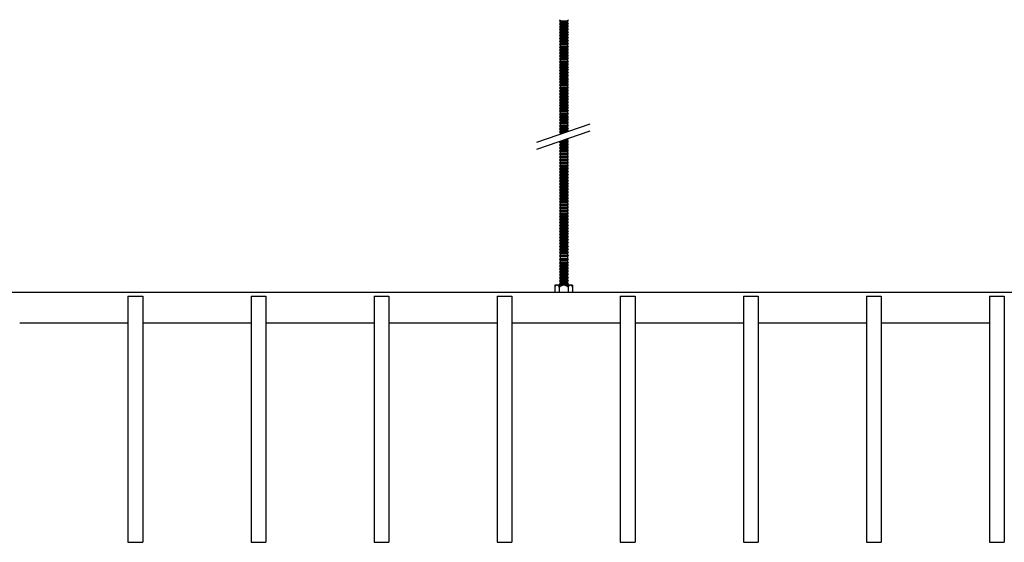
# Model space of a CAD drawing. Header units: millimetres. Extents: x 2538 to 24562, y 4449 to 23795.
# Tile 2 of 256: x 3286 to 4086, y 4694 to 5118. Entities that reach past the tile are written whole.
import ezdxf

# ---------------------------------------------------------------- set-up
doc = ezdxf.new("R2010")
doc.units = ezdxf.units.MM
doc.layers.add('_HD_tornillo', color=30, linetype='Continuous')
doc.layers.add('Make2D$Visible$Curves', color=7, linetype='Continuous', true_color=0x000000)

msp = doc.modelspace()

# ---------------------------------------------------------------- linework, layer by layer
at = {"layer": '_HD_tornillo'}
for p, q in [((3724.82, 5117.83), (3724.22, 5117.01)), ((3724.22, 5117.01), (3731.32, 5117.18)), ((3724.22, 5117.01), (3724.82, 5116.33)), ((3724.82, 5115.44), (3724.22, 5114.63)), ((3724.22, 5114.63), (3731.32, 5114.8)), ((3724.22, 5114.63), (3724.82, 5113.95)), ((3724.82, 5113.16), (3724.22, 5112.35)), ((3724.22, 5112.35), (3731.32, 5112.51)), ((3724.22, 5112.35), (3724.82, 5111.66)), ((3724.82, 5116.33), (3730.81, 5116.56)), ((3724.82, 5116.33), (3724.82, 5115.44)), ((3724.82, 5115.44), (3730.81, 5115.68)), ((3724.82, 5113.95), (3730.81, 5114.18)), ((3724.82, 5113.95), (3724.82, 5113.16)), ((3724.82, 5113.16), (3730.81, 5113.4)), ((3730.81, 5116.56), (3731.32, 5117.18)), ((3730.81, 5116.56), (3730.81, 5115.68)), ((3730.81, 5114.18), (3731.32, 5114.8)), ((3730.81, 5114.18), (3730.81, 5113.4)), ((3730.81, 5111.9), (3731.32, 5112.51)), ((3730.82, 5118.06), (3731.32, 5117.18)), ((3730.82, 5115.68), (3731.32, 5114.8)), ((3730.82, 5113.4), (3731.32, 5112.51)), ((3724.82, 5110.8), (3724.22, 5109.99)), ((3724.22, 5109.99), (3731.32, 5110.16)), ((3724.22, 5109.99), (3724.82, 5109.31)), ((3724.82, 5108.44), (3724.22, 5107.62)), ((3724.22, 5107.62), (3731.32, 5107.79)), ((3724.22, 5107.62), (3724.82, 5106.94)), ((3724.82, 5106.02), (3724.22, 5105.21)), ((3724.22, 5105.21), (3731.32, 5105.38)), ((3724.22, 5105.21), (3724.82, 5104.53)), ((3724.82, 5111.66), (3730.81, 5111.9)), ((3724.82, 5111.66), (3724.82, 5110.8)), ((3724.82, 5110.8), (3730.81, 5111.04)), ((3724.82, 5109.31), (3730.81, 5109.54)), ((3724.82, 5109.31), (3724.82, 5108.44)), ((3724.82, 5108.44), (3730.81, 5108.67)), ((3724.82, 5106.94), (3730.81, 5107.17)), ((3724.82, 5106.94), (3724.82, 5106.02)), ((3724.82, 5106.02), (3730.81, 5106.26)), ((3724.82, 5104.53), (3730.81, 5104.76)), ((3724.82, 5104.53), (3724.82, 5103.61)), ((3730.81, 5111.9), (3730.81, 5111.04)), ((3730.81, 5109.54), (3731.32, 5110.16)), ((3730.81, 5109.54), (3730.81, 5108.67)), ((3730.81, 5107.17), (3731.32, 5107.79)), ((3730.81, 5107.17), (3730.81, 5106.26)), ((3730.81, 5104.76), (3731.32, 5105.38)), ((3730.81, 5104.76), (3730.81, 5103.85)), ((3730.82, 5111.04), (3731.32, 5110.16)), ((3730.82, 5108.67), (3731.32, 5107.79)), ((3730.82, 5106.26), (3731.32, 5105.38)), ((3724.82, 5103.61), (3724.22, 5102.8)), ((3724.22, 5102.8), (3731.32, 5102.96)), ((3724.22, 5102.8), (3724.82, 5102.11)), ((3724.82, 5101.2), (3724.22, 5100.38)), ((3724.22, 5100.38), (3731.32, 5100.55)), ((3724.22, 5100.38), (3724.82, 5099.7)), ((3724.82, 5098.79), (3724.22, 5097.97)), ((3724.22, 5097.97), (3731.32, 5098.14)), ((3724.22, 5097.97), (3724.82, 5097.29)), ((3724.82, 5096.41), (3724.22, 5095.59)), ((3724.82, 5103.61), (3730.81, 5103.85)), ((3724.82, 5102.11), (3730.81, 5102.35)), ((3724.82, 5102.11), (3724.82, 5101.2)), ((3724.82, 5101.2), (3730.81, 5101.43)), ((3724.82, 5099.7), (3730.81, 5099.94)), ((3724.82, 5099.7), (3724.82, 5098.79)), ((3724.82, 5098.79), (3730.81, 5099.02)), ((3724.82, 5097.29), (3730.81, 5097.52)), ((3724.82, 5097.29), (3724.82, 5096.41)), ((3724.82, 5096.41), (3730.81, 5096.64)), ((3730.81, 5102.35), (3731.32, 5102.96)), ((3730.81, 5102.35), (3730.81, 5101.43)), ((3730.81, 5099.94), (3731.32, 5100.55)), ((3730.81, 5099.94), (3730.81, 5099.02)), ((3730.81, 5097.52), (3731.32, 5098.14)), ((3730.81, 5097.52), (3730.81, 5096.64)), ((3730.82, 5103.85), (3731.32, 5102.96)), ((3730.82, 5101.44), (3731.32, 5100.55)), ((3730.82, 5099.03), (3731.32, 5098.14)), ((3730.82, 5096.64), (3731.32, 5095.76)), ((3724.22, 5095.59), (3731.32, 5095.76)), ((3724.22, 5095.59), (3724.82, 5094.91)), ((3724.82, 5094.12), (3724.22, 5093.31)), ((3724.22, 5093.31), (3731.32, 5093.48)), ((3724.22, 5093.31), (3724.82, 5092.63)), ((3724.82, 5091.77), (3724.22, 5090.95)), ((3724.22, 5090.95), (3731.32, 5091.12)), ((3724.22, 5090.95), (3724.82, 5090.27)), ((3724.82, 5089.4), (3724.22, 5088.58)), ((3724.22, 5088.58), (3731.32, 5088.75)), ((3724.22, 5088.58), (3724.82, 5087.9)), ((3724.82, 5094.91), (3730.81, 5095.14)), ((3724.82, 5094.91), (3724.82, 5094.12)), ((3724.82, 5094.12), (3730.81, 5094.36)), ((3724.82, 5092.63), (3730.81, 5092.86)), ((3724.82, 5092.63), (3724.82, 5091.77)), ((3724.82, 5091.77), (3730.81, 5092)), ((3724.82, 5090.27), (3730.81, 5090.5)), ((3724.82, 5090.27), (3724.82, 5089.4)), ((3724.82, 5089.4), (3730.81, 5089.63)), ((3724.82, 5087.9), (3730.81, 5088.13)), ((3730.81, 5095.14), (3731.32, 5095.76)), ((3730.81, 5095.14), (3730.81, 5094.36)), ((3730.81, 5092.86), (3731.32, 5093.48)), ((3730.81, 5092.86), (3730.81, 5092)), ((3730.81, 5090.5), (3731.32, 5091.12)), ((3730.81, 5090.5), (3730.81, 5089.63)), ((3730.81, 5088.13), (3731.32, 5088.75)), ((3730.81, 5088.13), (3730.81, 5087.36)), ((3730.82, 5094.36), (3731.32, 5093.48)), ((3730.82, 5092), (3731.32, 5091.12)), ((3730.82, 5089.63), (3731.32, 5088.75)), ((3724.82, 5087.13), (3724.22, 5086.31)), ((3724.22, 5086.31), (3731.32, 5086.48)), ((3724.22, 5086.31), (3724.82, 5085.63)), ((3724.82, 5084.59), (3724.22, 5083.78)), ((3724.22, 5083.78), (3731.32, 5083.95)), ((3724.22, 5083.78), (3724.82, 5083.1)), ((3724.82, 5082.31), (3724.22, 5081.49)), ((3724.22, 5081.49), (3731.32, 5081.66)), ((3724.22, 5081.49), (3724.82, 5080.81)), ((3724.82, 5087.9), (3724.82, 5087.13)), ((3724.82, 5087.13), (3730.81, 5087.36)), ((3724.82, 5085.63), (3730.81, 5085.87)), ((3724.82, 5085.63), (3724.82, 5084.59)), ((3724.82, 5084.59), (3730.81, 5084.83)), ((3724.82, 5083.1), (3730.81, 5083.33)), ((3724.82, 5083.1), (3724.82, 5082.31)), ((3724.82, 5082.31), (3730.81, 5082.54)), ((3724.82, 5080.81), (3730.81, 5081.05)), ((3724.82, 5080.81), (3724.82, 5079.95)), ((3724.82, 5079.95), (3730.81, 5080.19)), ((3730.81, 5085.87), (3731.32, 5086.48)), ((3730.81, 5085.87), (3730.81, 5084.83)), ((3730.81, 5083.33), (3731.32, 5083.95)), ((3730.81, 5083.33), (3730.81, 5082.54)), ((3730.81, 5081.05), (3731.32, 5081.66)), ((3730.81, 5081.05), (3730.81, 5080.19)), ((3730.82, 5087.37), (3731.32, 5086.48)), ((3730.82, 5084.83), (3731.32, 5083.95)), ((3730.82, 5082.55), (3731.32, 5081.66)), ((3730.82, 5080.19), (3731.32, 5079.31)), ((3724.82, 5079.95), (3724.22, 5079.14)), ((3724.22, 5079.14), (3731.32, 5079.31)), ((3724.22, 5079.14), (3724.82, 5078.46)), ((3724.82, 5077.59), (3724.22, 5076.77)), ((3724.22, 5076.77), (3731.32, 5076.94)), ((3724.22, 5076.77), (3724.82, 5076.09)), ((3724.82, 5075.17), (3724.22, 5074.36)), ((3724.22, 5074.36), (3731.32, 5074.53)), ((3724.22, 5074.36), (3724.82, 5073.68)), ((3724.82, 5072.79), (3724.22, 5071.97)), ((3724.22, 5071.97), (3731.32, 5072.14)), ((3724.82, 5078.46), (3730.81, 5078.69)), ((3724.82, 5078.46), (3724.82, 5077.59)), ((3724.82, 5077.59), (3730.81, 5077.82)), ((3724.82, 5076.09), (3730.81, 5076.32)), ((3724.82, 5076.09), (3724.82, 5075.17)), ((3724.82, 5075.17), (3730.81, 5075.41)), ((3724.82, 5073.68), (3730.81, 5073.91)), ((3724.82, 5073.68), (3724.82, 5072.79)), ((3724.82, 5072.79), (3730.81, 5073.02)), ((3730.81, 5078.69), (3731.32, 5079.31)), ((3730.81, 5078.69), (3730.81, 5077.82)), ((3730.81, 5076.32), (3731.32, 5076.94)), ((3730.81, 5076.32), (3730.81, 5075.41)), ((3730.81, 5073.91), (3731.32, 5074.53)), ((3730.81, 5073.91), (3730.81, 5073.02)), ((3730.81, 5071.53), (3731.32, 5072.14)), ((3730.82, 5077.82), (3731.32, 5076.94)), ((3730.82, 5075.41), (3731.32, 5074.53)), ((3730.82, 5073.03), (3731.32, 5072.14)), ((3724.22, 5071.97), (3724.82, 5071.29)), ((3724.82, 5070.51), (3724.22, 5069.69)), ((3724.22, 5069.69), (3731.32, 5069.86)), ((3724.22, 5069.69), (3724.82, 5069.01)), ((3724.82, 5068.15), (3724.22, 5067.33)), ((3724.22, 5067.33), (3731.32, 5067.5)), ((3724.22, 5067.33), (3724.82, 5066.65)), ((3724.82, 5065.78), (3724.22, 5064.97)), ((3724.22, 5064.97), (3731.32, 5065.13)), ((3724.22, 5064.97), (3724.82, 5064.28)), ((3724.82, 5071.29), (3730.81, 5071.53)), ((3724.82, 5071.29), (3724.82, 5070.51)), ((3724.82, 5070.51), (3730.81, 5070.74)), ((3724.82, 5069.01), (3730.81, 5069.24)), ((3724.82, 5069.01), (3724.82, 5068.15)), ((3724.82, 5068.15), (3730.81, 5068.38)), ((3724.82, 5066.65), (3730.81, 5066.89)), ((3724.82, 5066.65), (3724.82, 5065.78)), ((3724.82, 5065.78), (3730.81, 5066.02)), ((3724.82, 5064.28), (3730.81, 5064.52)), ((3724.82, 5064.28), (3724.82, 5063.37)), ((3730.81, 5071.53), (3730.81, 5070.74)), ((3730.81, 5069.24), (3731.32, 5069.86)), ((3730.81, 5069.24), (3730.81, 5068.38)), ((3730.81, 5066.89), (3731.32, 5067.5)), ((3730.81, 5066.89), (3730.81, 5066.02)), ((3730.81, 5064.52), (3731.32, 5065.13)), ((3730.81, 5064.52), (3730.81, 5063.6)), ((3730.82, 5070.75), (3731.32, 5069.86)), ((3730.82, 5068.39), (3731.32, 5067.5)), ((3730.82, 5066.02), (3731.32, 5065.13)), ((3724.82, 5063.37), (3724.22, 5062.55)), ((3724.22, 5062.55), (3731.32, 5062.72)), ((3724.22, 5062.55), (3724.82, 5061.87)), ((3724.82, 5060.96), (3724.22, 5060.14)), ((3724.22, 5060.14), (3731.32, 5060.31)), ((3724.22, 5060.14), (3724.82, 5059.46)), ((3724.82, 5058.55), (3724.22, 5057.73)), ((3724.22, 5057.73), (3731.32, 5057.9)), ((3724.22, 5057.73), (3724.82, 5057.05)), ((3724.82, 5056.14), (3724.22, 5055.32)), ((3724.82, 5063.37), (3730.81, 5063.6)), ((3724.82, 5061.87), (3730.81, 5062.11)), ((3724.82, 5061.87), (3724.82, 5060.96)), ((3724.82, 5060.96), (3730.81, 5061.19)), ((3724.82, 5059.46), (3730.81, 5059.69)), ((3724.82, 5059.46), (3724.82, 5058.55)), ((3724.82, 5058.55), (3730.81, 5058.78)), ((3724.82, 5057.05), (3730.81, 5057.28)), ((3724.82, 5057.05), (3724.82, 5056.14)), ((3724.82, 5056.14), (3730.81, 5056.37)), ((3730.81, 5062.11), (3731.32, 5062.72)), ((3730.81, 5062.11), (3730.81, 5061.19)), ((3730.81, 5059.69), (3731.32, 5060.31)), ((3730.81, 5059.69), (3730.81, 5058.78)), ((3730.81, 5057.28), (3731.32, 5057.9)), ((3730.81, 5057.28), (3730.81, 5056.37)), ((3730.82, 5063.61), (3731.32, 5062.72)), ((3730.82, 5061.2), (3731.32, 5060.31)), ((3730.82, 5058.78), (3731.32, 5057.9)), ((3730.82, 5056.37), (3731.32, 5055.49)), ((3724.22, 5055.32), (3731.32, 5055.49)), ((3724.22, 5055.32), (3724.82, 5054.64)), ((3724.82, 5053.75), (3724.22, 5052.94)), ((3724.22, 5052.94), (3731.32, 5053.11)), ((3724.22, 5052.94), (3724.82, 5052.26)), ((3724.82, 5051.47), (3724.22, 5050.65)), ((3724.22, 5050.65), (3731.32, 5050.82)), ((3724.22, 5050.65), (3724.82, 5049.97)), ((3724.82, 5049.11), (3724.22, 5048.3)), ((3724.22, 5048.3), (3731.32, 5048.46)), ((3724.22, 5048.3), (3724.82, 5047.61)), ((3724.82, 5054.64), (3730.81, 5054.87)), ((3724.82, 5054.64), (3724.82, 5053.75)), ((3724.82, 5053.75), (3730.81, 5053.99)), ((3724.82, 5052.26), (3730.81, 5052.49)), ((3724.82, 5052.26), (3724.82, 5051.47)), ((3724.82, 5051.47), (3730.81, 5051.7)), ((3724.82, 5049.97), (3730.81, 5050.21)), ((3724.82, 5049.97), (3724.82, 5049.11)), ((3724.82, 5049.11), (3730.81, 5049.35)), ((3730.81, 5054.87), (3731.32, 5055.49)), ((3730.81, 5054.87), (3730.81, 5053.99)), ((3730.81, 5052.49), (3731.32, 5053.11)), ((3730.81, 5052.49), (3730.81, 5051.7)), ((3730.81, 5050.21), (3731.32, 5050.82)), ((3730.81, 5050.21), (3730.81, 5049.35)), ((3730.81, 5047.85), (3731.32, 5048.46)), ((3730.82, 5053.99), (3731.32, 5053.11)), ((3730.82, 5051.71), (3731.32, 5050.82)), ((3730.82, 5049.35), (3731.32, 5048.46)), ((3724.82, 5046.74), (3724.22, 5045.93)), ((3724.22, 5045.93), (3731.32, 5046.1)), ((3724.22, 5045.93), (3724.82, 5045.25)), ((3724.82, 5044.48), (3724.22, 5043.66)), ((3724.22, 5043.66), (3731.32, 5043.83)), ((3724.22, 5043.66), (3724.82, 5042.98)), ((3724.82, 5041.94), (3724.22, 5041.12)), ((3724.22, 5041.12), (3731.32, 5041.29)), ((3724.22, 5041.12), (3724.82, 5040.44)), ((3724.82, 5047.61), (3730.81, 5047.85)), ((3724.82, 5047.61), (3724.82, 5046.74)), ((3724.82, 5046.74), (3730.81, 5046.98)), ((3724.82, 5045.25), (3730.81, 5045.48)), ((3724.82, 5045.25), (3724.82, 5044.48)), ((3724.82, 5044.48), (3730.81, 5044.71)), ((3724.82, 5042.98), (3730.81, 5043.21)), ((3724.82, 5042.98), (3724.82, 5041.94)), ((3724.82, 5041.94), (3730.81, 5042.17)), ((3724.82, 5040.44), (3730.81, 5040.68)), ((3724.82, 5040.44), (3724.82, 5039.66)), ((3730.81, 5047.85), (3730.81, 5046.98)), ((3730.81, 5045.48), (3731.32, 5046.1)), ((3730.81, 5045.48), (3730.81, 5044.71)), ((3730.81, 5043.21), (3731.32, 5043.83)), ((3730.81, 5043.21), (3730.81, 5042.17)), ((3730.81, 5040.68), (3731.32, 5041.29)), ((3730.81, 5040.68), (3730.81, 5039.89)), ((3730.82, 5046.98), (3731.32, 5046.1)), ((3730.82, 5044.71), (3731.32, 5043.83)), ((3730.82, 5042.18), (3731.32, 5041.29)), ((3705.76, 5018.55), (3749.28, 5033.55)), ((3724.82, 5039.66), (3724.22, 5038.84)), ((3724.22, 5038.84), (3731.32, 5039.01)), ((3724.22, 5038.84), (3724.82, 5038.16)), ((3724.82, 5037.3), (3724.22, 5036.48)), ((3724.22, 5036.48), (3731.32, 5036.65)), ((3724.22, 5036.48), (3724.82, 5035.8)), ((3724.82, 5034.93), (3724.22, 5034.12)), ((3724.22, 5034.12), (3731.32, 5034.28)), ((3724.22, 5034.12), (3724.82, 5033.43)), ((3724.82, 5032.52), (3724.22, 5031.7)), ((3724.82, 5039.66), (3730.81, 5039.89)), ((3724.82, 5038.16), (3730.81, 5038.39)), ((3724.82, 5038.16), (3724.82, 5037.3)), ((3724.82, 5037.3), (3730.81, 5037.53)), ((3724.82, 5035.8), (3730.81, 5036.04)), ((3724.82, 5035.8), (3724.82, 5034.93)), ((3724.82, 5034.93), (3730.81, 5035.17)), ((3724.82, 5033.43), (3730.81, 5033.67)), ((3724.82, 5033.43), (3724.82, 5032.52)), ((3724.82, 5032.52), (3730.81, 5032.75)), ((3730.81, 5038.39), (3731.32, 5039.01)), ((3730.81, 5038.39), (3730.81, 5037.53)), ((3730.81, 5036.04), (3731.32, 5036.65)), ((3730.81, 5036.04), (3730.81, 5035.17)), ((3730.81, 5033.67), (3731.32, 5034.28)), ((3730.81, 5033.67), (3730.81, 5032.75)), ((3730.82, 5039.9), (3731.32, 5039.01)), ((3730.82, 5037.54), (3731.32, 5036.65)), ((3730.82, 5035.17), (3731.32, 5034.28)), ((3730.82, 5032.76), (3731.32, 5031.87)), ((3705.76, 5012.88), (3749.28, 5027.88)), ((3724.22, 5031.7), (3731.32, 5031.87)), ((3724.22, 5031.7), (3724.82, 5031.02)), ((3724.82, 5030.14), (3724.22, 5029.32)), ((3724.22, 5029.32), (3731.32, 5029.49)), ((3724.22, 5029.32), (3724.82, 5028.64)), ((3724.82, 5027.86), (3724.22, 5027.04)), ((3724.22, 5027.04), (3730.85, 5027.2)), ((3724.22, 5027.04), (3724.82, 5026.36)), ((3724.82, 5025.5), (3724.45, 5024.99)), ((3724.82, 5031.02), (3730.81, 5031.26)), ((3724.82, 5031.02), (3724.82, 5030.14)), ((3724.82, 5030.14), (3730.81, 5030.37)), ((3724.82, 5028.64), (3730.81, 5028.87)), ((3724.82, 5028.64), (3724.82, 5027.86)), ((3724.82, 5027.86), (3730.81, 5028.09)), ((3724.82, 5026.36), (3728.87, 5026.52)), ((3724.82, 5026.36), (3724.82, 5025.5)), ((3724.82, 5025.5), (3726.06, 5025.54)), ((3730.81, 5031.26), (3731.32, 5031.87)), ((3730.81, 5031.26), (3730.81, 5030.37)), ((3730.81, 5028.87), (3731.32, 5029.49)), ((3730.81, 5028.87), (3730.81, 5028.09)), ((3730.82, 5030.37), (3731.32, 5029.49)), ((3730.82, 5028.09), (3731.25, 5027.33)), ((3724.79, 5019.42), (3724.19, 5018.6)), ((3724.19, 5018.6), (3731.29, 5018.77)), ((3724.19, 5018.6), (3724.79, 5017.92)), ((3724.8, 5016.99), (3724.2, 5016.17)), ((3724.2, 5016.17), (3731.29, 5016.34)), ((3724.2, 5016.17), (3724.8, 5015.49)), ((3724.79, 5019.42), (3730.78, 5019.65)), ((3724.79, 5017.92), (3730.78, 5018.15)), ((3724.79, 5017.92), (3724.79, 5016.98)), ((3724.8, 5016.99), (3730.79, 5017.22)), ((3727.9, 5020.51), (3730.76, 5020.58)), ((3729.79, 5021.16), (3731.27, 5021.2)), ((3730.76, 5020.58), (3731.27, 5021.2)), ((3730.76, 5020.58), (3730.76, 5019.64)), ((3730.78, 5018.15), (3731.29, 5018.77)), ((3730.78, 5018.15), (3730.78, 5017.22)), ((3730.79, 5019.65), (3731.29, 5018.77)), ((3730.79, 5015.72), (3731.29, 5016.34)), ((3730.8, 5017.22), (3731.29, 5016.34)), ((3731.05, 5021.59), (3731.27, 5021.2)), ((3724.8, 5014.55), (3724.2, 5013.74)), ((3724.2, 5013.74), (3731.29, 5013.9)), ((3724.2, 5013.74), (3724.8, 5013.05)), ((3724.8, 5012.14), (3724.2, 5011.32)), ((3724.2, 5011.32), (3731.29, 5011.49)), ((3724.2, 5011.32), (3724.8, 5010.64)), ((3724.8, 5009.73), (3724.2, 5008.91)), ((3724.2, 5008.91), (3731.29, 5009.08)), ((3724.2, 5008.91), (3724.8, 5008.23)), ((3724.8, 5015.49), (3730.79, 5015.72)), ((3724.8, 5015.49), (3724.8, 5014.55)), ((3724.8, 5014.55), (3730.79, 5014.79)), ((3724.8, 5013.05), (3730.79, 5013.29)), ((3724.8, 5013.05), (3724.8, 5012.14)), ((3724.8, 5012.14), (3730.79, 5012.37)), ((3724.8, 5010.64), (3730.79, 5010.88)), ((3724.8, 5010.64), (3724.8, 5009.73)), ((3724.8, 5009.73), (3730.79, 5009.96)), ((3724.8, 5008.23), (3730.79, 5008.46)), ((3724.8, 5008.23), (3724.8, 5007.3)), ((3730.79, 5015.72), (3730.79, 5014.79)), ((3730.79, 5013.29), (3731.29, 5013.9)), ((3730.79, 5013.29), (3730.79, 5012.37)), ((3730.79, 5010.88), (3731.29, 5011.49)), ((3730.79, 5010.88), (3730.79, 5009.96)), ((3730.79, 5008.46), (3731.29, 5009.08)), ((3730.79, 5008.46), (3730.79, 5007.53)), ((3730.8, 5014.79), (3731.29, 5013.9)), ((3730.8, 5012.38), (3731.29, 5011.49)), ((3730.8, 5009.97), (3731.29, 5009.08)), ((3724.8, 5007.3), (3724.2, 5006.48)), ((3724.2, 5006.48), (3731.29, 5006.65)), ((3724.2, 5006.48), (3724.8, 5005.8)), ((3724.8, 5004.88), (3724.2, 5004.07)), ((3724.2, 5004.07), (3731.29, 5004.24)), ((3724.2, 5004.07), (3724.8, 5003.39)), ((3724.8, 5002.45), (3724.2, 5001.63)), ((3724.2, 5001.63), (3731.29, 5001.8)), ((3724.2, 5001.63), (3724.8, 5000.95)), ((3724.82, 5000.04), (3724.21, 4999.23)), ((3724.8, 5007.3), (3730.79, 5007.53)), ((3724.8, 5005.8), (3730.79, 5006.03)), ((3724.8, 5005.8), (3724.8, 5004.88)), ((3724.8, 5004.88), (3730.79, 5005.12)), ((3724.8, 5003.39), (3730.79, 5003.62)), ((3724.8, 5003.39), (3724.8, 5002.45)), ((3724.8, 5002.45), (3730.79, 5002.68)), ((3724.8, 5000.95), (3730.79, 5001.19)), ((3724.8, 5000.95), (3724.8, 5000.04)), ((3724.82, 5000.04), (3730.81, 5000.28)), ((3730.79, 5006.03), (3731.29, 5006.65)), ((3730.79, 5006.03), (3730.79, 5005.12)), ((3730.79, 5003.62), (3731.29, 5004.24)), ((3730.79, 5003.62), (3730.79, 5002.68)), ((3730.79, 5001.19), (3731.29, 5001.8)), ((3730.79, 5001.19), (3730.79, 5000.27)), ((3730.8, 5007.53), (3731.29, 5006.65)), ((3730.8, 5005.12), (3731.29, 5004.24)), ((3730.8, 5002.69), (3731.29, 5001.8)), ((3730.81, 5000.28), (3731.31, 4999.4)), ((3724.21, 4999.23), (3731.31, 4999.4)), ((3724.21, 4999.23), (3724.82, 4998.55)), ((3724.82, 4997.61), (3724.21, 4996.79)), ((3724.21, 4996.79), (3731.31, 4996.96)), ((3724.21, 4996.79), (3724.82, 4996.11)), ((3724.82, 4995.2), (3724.21, 4994.38)), ((3724.21, 4994.38), (3731.31, 4994.55)), ((3724.21, 4994.38), (3724.82, 4993.7)), ((3724.82, 4992.79), (3724.21, 4991.97)), ((3724.21, 4991.97), (3731.31, 4992.14)), ((3724.82, 4998.55), (3730.81, 4998.78)), ((3724.82, 4998.55), (3724.82, 4997.61)), ((3724.82, 4997.61), (3730.81, 4997.84)), ((3724.82, 4996.11), (3730.81, 4996.35)), ((3724.82, 4996.11), (3724.82, 4995.2)), ((3724.82, 4995.2), (3730.81, 4995.43)), ((3724.82, 4993.7), (3730.81, 4993.93)), ((3724.82, 4993.7), (3724.82, 4992.79)), ((3724.82, 4992.79), (3730.81, 4993.02)), ((3730.81, 4998.78), (3731.31, 4999.4)), ((3730.81, 4998.78), (3730.81, 4997.84)), ((3730.81, 4997.85), (3731.31, 4996.96)), ((3730.81, 4996.35), (3731.31, 4996.96)), ((3730.81, 4996.35), (3730.81, 4995.43)), ((3730.81, 4995.44), (3731.31, 4994.55)), ((3730.81, 4993.93), (3731.31, 4994.55)), ((3730.81, 4993.93), (3730.81, 4993.02)), ((3730.81, 4993.02), (3731.31, 4992.14)), ((3730.81, 4991.52), (3731.31, 4992.14)), ((3724.21, 4991.97), (3724.82, 4991.29)), ((3724.82, 4990.35), (3724.21, 4989.54)), ((3724.21, 4989.54), (3731.31, 4989.71)), ((3724.21, 4989.54), (3724.82, 4988.86)), ((3724.82, 4987.94), (3724.21, 4987.13)), ((3724.21, 4987.13), (3731.31, 4987.29)), ((3724.21, 4987.13), (3724.82, 4986.44)), ((3724.82, 4985.51), (3724.21, 4984.69)), ((3724.21, 4984.69), (3731.31, 4984.86)), ((3724.21, 4984.69), (3724.82, 4984.01)), ((3724.82, 4991.29), (3730.81, 4991.52)), ((3724.82, 4991.29), (3724.82, 4990.35)), ((3724.82, 4990.35), (3730.81, 4990.59)), ((3724.82, 4988.86), (3730.81, 4989.09)), ((3724.82, 4988.86), (3724.82, 4987.94)), ((3724.82, 4987.94), (3730.81, 4988.17)), ((3724.82, 4986.44), (3730.81, 4986.68)), ((3724.82, 4986.44), (3724.82, 4985.51)), ((3724.82, 4985.51), (3730.81, 4985.74)), ((3724.82, 4984.01), (3730.81, 4984.24)), ((3724.82, 4984.01), (3724.82, 4983.1)), ((3730.81, 4991.52), (3730.81, 4990.59)), ((3730.81, 4990.59), (3731.31, 4989.71)), ((3730.81, 4989.09), (3731.31, 4989.71)), ((3730.81, 4989.09), (3730.81, 4988.17)), ((3730.81, 4988.18), (3731.31, 4987.29)), ((3730.81, 4986.68), (3731.31, 4987.29)), ((3730.81, 4986.68), (3730.81, 4985.74)), ((3730.81, 4985.74), (3731.31, 4984.86)), ((3730.81, 4984.24), (3731.31, 4984.86)), ((3730.81, 4984.24), (3730.81, 4983.33)), ((3724.82, 4983.1), (3724.22, 4982.28)), ((3724.22, 4982.28), (3731.32, 4982.45)), ((3724.22, 4982.28), (3724.82, 4981.6)), ((3724.82, 4980.67), (3724.22, 4979.85)), ((3724.22, 4979.85), (3731.32, 4980.02)), ((3724.22, 4979.85), (3724.82, 4979.17)), ((3724.82, 4978.25), (3724.22, 4977.44)), ((3724.22, 4977.44), (3731.32, 4977.61)), ((3724.22, 4977.44), (3724.82, 4976.76)), ((3724.82, 4983.1), (3730.81, 4983.33)), ((3724.82, 4981.6), (3730.81, 4981.84)), ((3724.82, 4981.6), (3724.82, 4980.67)), ((3724.82, 4980.67), (3730.81, 4980.9)), ((3724.82, 4979.17), (3730.81, 4979.4)), ((3724.82, 4979.17), (3724.82, 4978.25)), ((3724.82, 4978.25), (3730.81, 4978.49)), ((3724.82, 4976.76), (3730.81, 4976.99)), ((3724.82, 4976.76), (3724.82, 4975.84)), ((3724.82, 4975.84), (3730.81, 4976.08)), ((3730.81, 4981.84), (3731.32, 4982.45)), ((3730.81, 4981.84), (3730.81, 4980.9)), ((3730.81, 4979.4), (3731.32, 4980.02)), ((3730.81, 4979.4), (3730.81, 4978.49)), ((3730.81, 4976.99), (3731.32, 4977.61)), ((3730.81, 4976.99), (3730.81, 4976.08)), ((3730.82, 4983.34), (3731.32, 4982.45)), ((3730.82, 4980.9), (3731.32, 4980.02)), ((3730.82, 4978.49), (3731.32, 4977.61)), ((3730.82, 4976.08), (3731.32, 4975.19)), ((3724.82, 4975.84), (3724.22, 4975.03)), ((3724.22, 4975.03), (3731.32, 4975.19)), ((3724.22, 4975.03), (3724.82, 4974.34)), ((3724.82, 4973.41), (3724.22, 4972.59)), ((3724.22, 4972.59), (3731.32, 4972.76)), ((3724.22, 4972.59), (3724.82, 4971.91)), ((3724.82, 4971), (3724.22, 4970.18)), ((3724.22, 4970.18), (3731.32, 4970.35)), ((3724.22, 4970.18), (3724.82, 4969.5)), ((3724.82, 4968.56), (3724.22, 4967.75)), ((3724.82, 4974.34), (3730.81, 4974.58)), ((3724.82, 4974.34), (3724.82, 4973.41)), ((3724.82, 4973.41), (3730.81, 4973.64)), ((3724.82, 4971.91), (3730.81, 4972.14)), ((3724.82, 4971.91), (3724.82, 4971)), ((3724.82, 4971), (3730.81, 4971.23)), ((3724.82, 4969.5), (3730.81, 4969.73)), ((3724.82, 4969.5), (3724.82, 4968.56)), ((3724.82, 4968.56), (3730.81, 4968.8)), ((3730.81, 4974.58), (3731.32, 4975.19)), ((3730.81, 4974.58), (3730.81, 4973.64)), ((3730.81, 4972.14), (3731.32, 4972.76)), ((3730.81, 4972.14), (3730.81, 4971.23)), ((3730.81, 4969.73), (3731.32, 4970.35)), ((3730.81, 4969.73), (3730.81, 4968.8)), ((3730.82, 4973.65), (3731.32, 4972.76)), ((3730.82, 4971.23), (3731.32, 4970.35)), ((3730.82, 4968.8), (3731.32, 4967.91)), ((3724.22, 4967.75), (3731.32, 4967.91)), ((3724.22, 4967.75), (3724.82, 4967.06)), ((3724.82, 4966.15), (3724.22, 4965.33)), ((3724.22, 4965.33), (3731.32, 4965.5)), ((3724.22, 4965.33), (3724.82, 4964.65)), ((3724.82, 4963.74), (3724.22, 4962.92)), ((3724.22, 4962.92), (3731.32, 4963.09)), ((3724.22, 4962.92), (3724.82, 4962.24)), ((3724.82, 4961.3), (3724.22, 4960.49)), ((3724.22, 4960.49), (3731.32, 4960.66)), ((3724.22, 4960.49), (3724.82, 4959.81)), ((3724.82, 4967.06), (3730.81, 4967.3)), ((3724.82, 4967.06), (3724.82, 4966.15)), ((3724.82, 4966.15), (3730.81, 4966.38)), ((3724.82, 4964.65), (3730.81, 4964.89)), ((3724.82, 4964.65), (3724.82, 4963.74)), ((3724.82, 4963.74), (3730.81, 4963.97)), ((3724.82, 4962.24), (3730.81, 4962.47)), ((3724.82, 4962.24), (3724.82, 4961.3)), ((3724.82, 4961.3), (3730.81, 4961.54)), ((3724.82, 4959.81), (3730.81, 4960.04)), ((3730.81, 4967.3), (3731.32, 4967.91)), ((3730.81, 4967.3), (3730.81, 4966.38)), ((3730.81, 4964.89), (3731.32, 4965.5)), ((3730.81, 4964.89), (3730.81, 4963.97)), ((3730.81, 4962.47), (3731.32, 4963.09)), ((3730.81, 4962.47), (3730.81, 4961.54)), ((3730.81, 4960.04), (3731.32, 4960.66)), ((3730.81, 4960.04), (3730.81, 4959.13)), ((3730.82, 4966.39), (3731.32, 4965.5)), ((3730.82, 4963.98), (3731.32, 4963.09)), ((3730.82, 4961.54), (3731.32, 4960.66)), ((3724.82, 4958.89), (3724.22, 4958.08)), ((3724.22, 4958.08), (3731.32, 4958.25)), ((3724.22, 4958.08), (3724.82, 4957.4)), ((3724.82, 4956.48), (3724.22, 4955.66)), ((3724.22, 4955.66), (3731.32, 4955.83)), ((3724.22, 4955.66), (3724.82, 4954.98)), ((3724.82, 4954.05), (3724.22, 4953.23)), ((3724.22, 4953.23), (3731.32, 4953.4)), ((3724.22, 4953.23), (3724.82, 4952.55)), ((3724.82, 4959.81), (3724.82, 4958.89)), ((3724.82, 4958.89), (3730.81, 4959.13)), ((3724.82, 4957.4), (3730.81, 4957.63)), ((3724.82, 4957.4), (3724.82, 4956.48)), ((3724.82, 4956.48), (3730.81, 4956.71)), ((3724.82, 4954.98), (3730.81, 4955.22)), ((3724.82, 4954.98), (3724.82, 4954.05)), ((3724.82, 4954.05), (3730.81, 4954.28)), ((3724.82, 4952.55), (3730.81, 4952.78)), ((3724.82, 4952.55), (3724.82, 4951.64)), ((3730.81, 4957.63), (3731.32, 4958.25)), ((3730.81, 4957.63), (3730.81, 4956.71)), ((3730.81, 4955.22), (3731.32, 4955.83)), ((3730.81, 4955.22), (3730.81, 4954.28)), ((3730.81, 4952.78), (3731.32, 4953.4)), ((3730.81, 4952.78), (3730.81, 4951.87)), ((3730.82, 4959.13), (3731.32, 4958.25)), ((3730.82, 4956.72), (3731.32, 4955.83)), ((3730.82, 4954.28), (3731.32, 4953.4)), ((3724.82, 4951.64), (3724.22, 4950.82)), ((3724.22, 4950.82), (3731.32, 4950.99)), ((3724.22, 4950.82), (3724.82, 4950.14)), ((3724.82, 4949.2), (3724.22, 4948.39)), ((3724.22, 4948.39), (3731.32, 4948.55)), ((3724.22, 4948.39), (3724.82, 4947.7)), ((3724.82, 4946.79), (3724.22, 4945.97)), ((3724.22, 4945.97), (3731.32, 4946.14)), ((3724.22, 4945.97), (3724.82, 4945.29)), ((3724.82, 4944.38), (3724.22, 4943.56)), ((3724.82, 4951.64), (3730.81, 4951.87)), ((3724.82, 4950.14), (3730.81, 4950.37)), ((3724.82, 4950.14), (3724.82, 4949.2)), ((3724.82, 4949.2), (3730.81, 4949.43)), ((3724.82, 4947.7), (3730.81, 4947.94)), ((3724.82, 4947.7), (3724.82, 4946.79)), ((3724.82, 4946.79), (3730.81, 4947.02)), ((3724.82, 4945.29), (3730.81, 4945.53)), ((3724.82, 4945.29), (3724.82, 4944.38)), ((3724.82, 4944.38), (3730.81, 4944.61)), ((3730.81, 4950.37), (3731.32, 4950.99)), ((3730.81, 4950.37), (3730.81, 4949.43)), ((3730.81, 4947.94), (3731.32, 4948.55)), ((3730.81, 4947.94), (3730.81, 4947.02)), ((3730.81, 4945.53), (3731.32, 4946.14)), ((3730.81, 4945.53), (3730.81, 4944.61)), ((3730.82, 4951.87), (3731.32, 4950.99)), ((3730.82, 4949.44), (3731.32, 4948.55)), ((3730.82, 4947.03), (3731.32, 4946.14)), ((3730.82, 4944.62), (3731.32, 4943.73)), ((3724.22, 4943.56), (3731.32, 4943.73)), ((3724.22, 4943.56), (3724.82, 4942.88)), ((3724.82, 4941.94), (3724.22, 4941.13)), ((3724.22, 4941.13), (3731.32, 4941.3)), ((3724.22, 4941.13), (3724.82, 4940.45)), ((3724.82, 4939.53), (3724.22, 4938.72)), ((3724.22, 4938.72), (3731.32, 4938.88)), ((3724.22, 4938.72), (3724.82, 4938.03)), ((3724.82, 4937.12), (3724.22, 4936.3)), ((3724.22, 4936.3), (3731.32, 4936.47)), ((3724.22, 4936.3), (3724.82, 4935.62)), ((3724.82, 4942.88), (3730.81, 4943.11)), ((3724.82, 4942.88), (3724.82, 4941.94)), ((3724.82, 4941.94), (3730.81, 4942.18)), ((3724.82, 4940.45), (3730.81, 4940.68)), ((3724.82, 4940.45), (3724.82, 4939.53)), ((3724.82, 4939.53), (3730.81, 4939.77)), ((3724.82, 4938.03), (3730.81, 4938.27)), ((3724.82, 4938.03), (3724.82, 4937.12)), ((3724.82, 4937.12), (3730.81, 4937.35)), ((3730.81, 4943.11), (3731.32, 4943.73)), ((3730.81, 4943.11), (3730.81, 4942.18)), ((3730.81, 4940.68), (3731.32, 4941.3)), ((3730.81, 4940.68), (3730.81, 4939.77)), ((3730.81, 4938.27), (3731.32, 4938.88)), ((3730.81, 4938.27), (3730.81, 4937.35)), ((3730.81, 4935.86), (3731.32, 4936.47)), ((3730.82, 4942.18), (3731.32, 4941.3)), ((3730.82, 4939.77), (3731.32, 4938.88)), ((3730.82, 4937.36), (3731.32, 4936.47)), ((3724.82, 4934.55), (3724.22, 4933.74)), ((3724.22, 4933.74), (3731.32, 4933.91)), ((3724.22, 4933.74), (3724.82, 4933.06)), ((3724.82, 4932.12), (3724.22, 4931.3)), ((3724.22, 4931.3), (3731.32, 4931.47)), ((3724.22, 4931.3), (3724.82, 4930.62)), ((3724.82, 4929.71), (3724.22, 4928.89)), ((3724.22, 4928.89), (3731.32, 4929.06)), ((3724.22, 4928.89), (3724.82, 4928.21)), ((3724.82, 4935.62), (3730.81, 4935.86)), ((3724.82, 4935.62), (3724.82, 4934.55)), ((3724.82, 4934.55), (3730.81, 4934.79)), ((3724.82, 4933.06), (3730.81, 4933.29)), ((3724.82, 4933.06), (3724.82, 4932.12)), ((3724.82, 4932.12), (3730.81, 4932.35)), ((3724.82, 4930.62), (3730.81, 4930.86)), ((3724.82, 4930.62), (3724.82, 4929.71)), ((3724.82, 4929.71), (3730.81, 4929.94)), ((3724.82, 4928.21), (3730.81, 4928.44)), ((3724.82, 4928.21), (3724.82, 4927.3)), ((3730.81, 4935.86), (3730.81, 4934.79)), ((3730.81, 4933.29), (3731.32, 4933.91)), ((3730.81, 4933.29), (3730.81, 4932.35)), ((3730.81, 4930.86), (3731.32, 4931.47)), ((3730.81, 4930.86), (3730.81, 4929.94)), ((3730.81, 4928.44), (3731.32, 4929.06)), ((3730.81, 4928.44), (3730.81, 4927.53)), ((3730.82, 4934.79), (3731.32, 4933.91)), ((3730.82, 4932.36), (3731.32, 4931.47)), ((3730.82, 4929.95), (3731.32, 4929.06)), ((3724.82, 4927.3), (3724.22, 4926.22)), ((3724.22, 4926.22), (3731.32, 4926.38)), ((3724.22, 4926.22), (3724.82, 4925.53)), ((3724.82, 4924.22), (3724.22, 4923.21)), ((3724.22, 4923.21), (3731.32, 4923.38)), ((3724.22, 4923.21), (3724.82, 4922.53)), ((3724.82, 4921.35), (3724.22, 4920.53)), ((3724.22, 4920.53), (3731.32, 4920.7)), ((3724.22, 4920.53), (3724.82, 4919.85)), ((3724.82, 4927.03), (3730.81, 4927.27)), ((3724.82, 4925.53), (3730.81, 4925.77)), ((3724.82, 4925.53), (3724.82, 4924.22)), ((3724.82, 4924.02), (3730.81, 4924.26)), ((3724.82, 4922.53), (3730.81, 4922.76)), ((3724.82, 4922.53), (3724.82, 4921.35)), ((3724.82, 4921.35), (3730.81, 4921.58)), ((3724.82, 4919.85), (3730.81, 4920.08)), ((3730.81, 4925.77), (3731.32, 4926.38)), ((3730.81, 4925.77), (3730.81, 4924.46)), ((3730.81, 4922.76), (3731.32, 4923.38)), ((3730.81, 4922.76), (3730.81, 4921.58)), ((3730.81, 4920.08), (3731.32, 4920.7)), ((3730.81, 4920.08), (3730.81, 4919.17)), ((3730.82, 4927.53), (3731.32, 4926.38)), ((3730.82, 4924.46), (3731.32, 4923.38)), ((3730.82, 4921.59), (3731.32, 4920.7)), ((3724.82, 4918.94), (3724.22, 4918.12)), ((3724.22, 4918.12), (3731.32, 4918.29)), ((3724.22, 4918.12), (3724.82, 4917.44)), ((3724.82, 4916.5), (3724.22, 4915.69)), ((3724.22, 4915.69), (3731.32, 4915.86)), ((3724.22, 4915.69), (3724.82, 4915.01)), ((3724.82, 4914.09), (3724.22, 4913.27)), ((3724.22, 4913.27), (3731.32, 4913.44)), ((3724.22, 4913.27), (3724.82, 4912.59)), ((3724.82, 4919.85), (3724.82, 4918.94)), ((3724.82, 4918.94), (3730.81, 4919.17)), ((3724.82, 4917.44), (3730.81, 4917.67)), ((3724.82, 4917.44), (3724.82, 4916.5)), ((3724.82, 4916.5), (3730.81, 4916.74)), ((3724.82, 4915.01), (3730.81, 4915.24)), ((3724.82, 4915.01), (3724.82, 4914.09)), ((3724.82, 4914.09), (3730.81, 4914.32)), ((3724.82, 4912.59), (3730.81, 4912.83)), ((3724.82, 4912.59), (3724.82, 4911.68)), ((3730.81, 4917.67), (3731.32, 4918.29)), ((3730.81, 4917.67), (3730.81, 4916.74)), ((3730.81, 4915.24), (3731.32, 4915.86)), ((3730.81, 4915.24), (3730.81, 4914.32)), ((3730.81, 4912.83), (3731.32, 4913.44)), ((3730.81, 4912.83), (3730.81, 4911.91)), ((3730.82, 4919.17), (3731.32, 4918.29)), ((3730.82, 4916.74), (3731.32, 4915.86)), ((3730.82, 4914.33), (3731.32, 4913.44)), ((3724.82, 4911.68), (3724.22, 4910.86)), ((3724.22, 4910.86), (3731.32, 4911.03)), ((3724.22, 4910.86), (3724.82, 4910.18)), ((3724.82, 4909.11), (3724.22, 4908.3)), ((3724.22, 4908.3), (3731.32, 4908.47)), ((3724.22, 4908.3), (3724.82, 4907.62)), ((3724.82, 4906.68), (3724.22, 4905.86)), ((3724.22, 4905.86), (3731.32, 4906.03)), ((3724.22, 4905.86), (3724.82, 4905.18)), ((3724.82, 4904.27), (3724.22, 4903.45)), ((3724.82, 4911.68), (3730.81, 4911.91)), ((3724.82, 4910.18), (3730.81, 4910.42)), ((3724.82, 4910.18), (3724.82, 4909.11)), ((3724.82, 4909.11), (3730.81, 4909.35)), ((3724.82, 4907.62), (3730.81, 4907.85)), ((3724.82, 4907.62), (3724.82, 4906.68)), ((3724.82, 4906.68), (3730.81, 4906.91)), ((3724.82, 4905.18), (3730.81, 4905.42)), ((3724.82, 4905.18), (3724.82, 4904.27)), ((3724.82, 4904.27), (3730.81, 4904.5)), ((3724.82, 4904.27), (3730.81, 4904.5)), ((3730.81, 4910.42), (3731.32, 4911.03)), ((3730.81, 4910.42), (3730.81, 4909.35)), ((3730.81, 4907.85), (3731.32, 4908.47)), ((3730.81, 4907.85), (3730.81, 4906.91)), ((3730.81, 4905.42), (3731.32, 4906.03)), ((3730.81, 4905.42), (3730.81, 4904.5)), ((3730.82, 4911.92), (3731.32, 4911.03)), ((3730.82, 4909.35), (3731.32, 4908.47)), ((3730.82, 4906.92), (3731.32, 4906.03)), ((3730.82, 4904.51), (3731.32, 4903.62)), ((3734.85, 4902.34), (3720.45, 4902.34)), ((3720.45, 4902.34), (3720.45, 4896.66)), ((3720.45, 4896.66), (3734.85, 4896.66)), ((3724.09, 4902.34), (3724.09, 4896.66)), ((3724.22, 4903.45), (3731.32, 4903.62)), ((3724.22, 4903.45), (3724.82, 4902.77)), ((3724.82, 4902.77), (3730.81, 4903)), ((3724.82, 4902.77), (3724.82, 4902.34)), ((3730.81, 4903), (3731.32, 4903.62)), ((3730.81, 4903), (3730.81, 4902.34)), ((3731.29, 4902.34), (3731.29, 4896.66)), ((3734.85, 4902.34), (3734.85, 4896.66))]:
    msp.add_line(p, q, dxfattribs=at)
for centre, radius, start, end in [((3722.27, 4900.48), 1.86, 12.33174, 167.66826), ((3727.69, 4897.18), 5.16, 45.77065, 134.22935), ((3733.07, 4900.53), 1.81, 11.15285, 168.84715)]:
    msp.add_arc(centre, radius, start, end, dxfattribs=at)
at = {"layer": 'Make2D$Visible$Curves', "color": 7, "lineweight": -3}
for points in [[(2873.65, 4896.66), (4079.65, 4896.66), (5285.65, 4896.66)], [(3373.65, 4893.57), (3379.65, 4893.57), (3385.65, 4893.57)], [(3373.65, 4893.57), (3373.65, 4793.57), (3373.65, 4693.57)], [(3385.65, 4893.57), (3385.65, 4793.57), (3385.65, 4693.57)], [(3473.65, 4893.57), (3479.65, 4893.57), (3485.65, 4893.57)], [(3473.65, 4893.57), (3473.65, 4793.57), (3473.65, 4693.57)], [(3485.65, 4893.57), (3485.65, 4793.57), (3485.65, 4693.57)], [(3573.65, 4893.57), (3579.65, 4893.57), (3585.65, 4893.57)], [(3573.65, 4893.57), (3573.65, 4793.57), (3573.65, 4693.57)], [(3585.65, 4893.57), (3585.65, 4793.57), (3585.65, 4693.57)], [(3673.65, 4893.57), (3679.65, 4893.57), (3685.65, 4893.57)], [(3673.65, 4893.57), (3673.65, 4793.57), (3673.65, 4693.57)], [(3685.65, 4893.57), (3685.65, 4793.57), (3685.65, 4693.57)], [(3773.65, 4893.57), (3779.65, 4893.57), (3785.65, 4893.57)], [(3773.65, 4893.57), (3773.65, 4793.57), (3773.65, 4693.57)], [(3785.65, 4893.57), (3785.65, 4793.57), (3785.65, 4693.57)], [(3873.65, 4893.57), (3879.65, 4893.57), (3885.65, 4893.57)], [(3873.65, 4893.57), (3873.65, 4793.57), (3873.65, 4693.57)], [(3885.65, 4893.57), (3885.65, 4793.57), (3885.65, 4693.57)], [(3973.65, 4893.57), (3979.65, 4893.57), (3985.65, 4893.57)], [(3973.65, 4893.57), (3973.65, 4793.57), (3973.65, 4693.57)], [(3985.65, 4893.57), (3985.65, 4793.57), (3985.65, 4693.57)], [(4073.65, 4893.57), (4079.65, 4893.57), (4085.65, 4893.57)], [(4073.65, 4893.57), (4073.65, 4793.57), (4073.65, 4693.57)], [(4085.65, 4893.57), (4085.65, 4793.57), (4085.65, 4693.57)], [(3373.65, 4871.66), (3329.65, 4871.66), (3285.66, 4871.66)], [(3473.65, 4871.66), (3429.65, 4871.66), (3385.65, 4871.66)], [(3573.65, 4871.66), (3529.65, 4871.66), (3485.65, 4871.66)], [(3673.65, 4871.66), (3629.65, 4871.66), (3585.65, 4871.66)], [(3773.65, 4871.66), (3729.65, 4871.66), (3685.65, 4871.66)], [(3873.65, 4871.66), (3829.65, 4871.66), (3785.65, 4871.66)], [(3973.65, 4871.66), (3929.65, 4871.66), (3885.66, 4871.66)], [(4073.66, 4871.66), (4029.66, 4871.66), (3985.66, 4871.66)], [(3373.65, 4693.57), (3379.65, 4693.57), (3385.65, 4693.57)], [(3473.65, 4693.57), (3479.65, 4693.57), (3485.65, 4693.57)], [(3573.65, 4693.57), (3579.65, 4693.57), (3585.65, 4693.57)], [(3673.65, 4693.57), (3679.65, 4693.57), (3685.65, 4693.57)], [(3773.65, 4693.57), (3779.65, 4693.57), (3785.65, 4693.57)], [(3873.65, 4693.57), (3879.65, 4693.57), (3885.65, 4693.57)], [(3973.65, 4693.57), (3979.65, 4693.57), (3985.65, 4693.57)], [(4073.65, 4693.57), (4079.65, 4693.57), (4085.65, 4693.57)]]:
    msp.add_open_spline(points, degree=2, dxfattribs=at)

doc.saveas('drawing.dxf')
